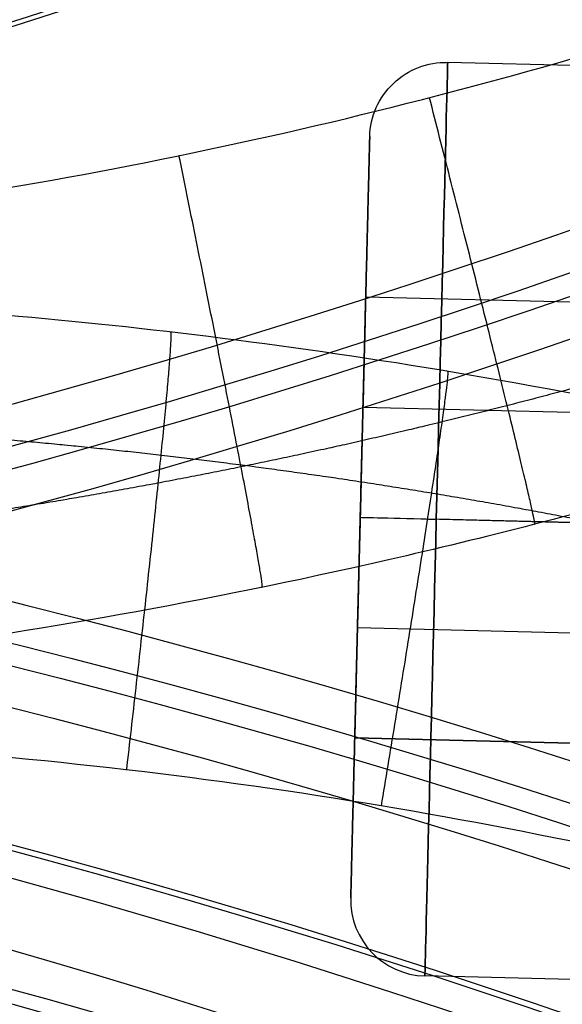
# Model space of a CAD drawing. Header units: millimetres. Extents: x -100 to 126, y -123 to 124.
# Tile 45 of 133: x -15.83 to -12.26, y -2.63 to 3.84. Entities that reach past the tile are written whole.
import ezdxf

# ---------------------------------------------------------------- set-up
doc = ezdxf.new("R2010")
doc.units = ezdxf.units.MM
doc.layers.add('Window garden_table', color=18, linetype='Continuous', true_color=0x000000)

msp = doc.modelspace()

# ---------------------------------------------------------------- linework, layer by layer
at = {"layer": 'Window garden_table'}
for p, q in [((-9.514497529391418, 3.470382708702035, 169), (-13.01340920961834, 3.557658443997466, 168.9999999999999)), ((-13.55194039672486, 2.019165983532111, 169), (-13.52572169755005, 3.070281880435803, 169)), ((-13.55194039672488, 2.019165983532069, 168.1636751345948), (-13.55194039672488, 2.019165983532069, 169.8363248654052)), ((-13.55194039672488, 2.019165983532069, 169.8363248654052), (-10.55287324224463, 1.944358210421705, 169.8363248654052)), ((-13.55194039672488, 2.019165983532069, 168.1636751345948), (-10.55287324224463, 1.944358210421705, 168.1636751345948)), ((-13.55194039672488, 2.019165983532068, 169.0000000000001), (-10.55287324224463, 1.944358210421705, 169.0000000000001)), ((-13.57000095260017, 1.295112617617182, 170.2544872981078), (-10.57093379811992, 1.220304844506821, 170.2544872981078)), ((-13.57000095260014, 1.295112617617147, 167.7455127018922), (-10.57093379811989, 1.220304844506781, 167.7455127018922)), ((-13.58806150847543, 0.5710592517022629, 167.3273502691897), (-10.58899435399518, 0.4962514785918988, 167.3273502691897)), ((-13.58806150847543, 0.571059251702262, 170.6726497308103), (-10.58899435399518, 0.4962514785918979, 170.6726497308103)), ((-13.58806150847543, 0.571059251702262, 166.5), (-13.58806150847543, 0.571059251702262, 167.3273502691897)), ((-13.58806150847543, 0.571059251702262, 170.6726497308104), (-13.58806150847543, 0.571059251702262, 171.5)), ((-9.589305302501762, 0.4713155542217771, 166), (-13.08821698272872, 0.558591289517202, 166)), ((-9.58930530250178, 0.4713155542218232, 172), (-13.0882169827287, 0.5585912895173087, 172)), ((-13.6061220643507, -0.152994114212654, 167.7455127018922), (-10.60705490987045, -0.227801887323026, 167.7455127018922)), ((-13.60612206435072, -0.1529941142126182, 170.2544872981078), (-10.60705490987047, -0.2278018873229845, 170.2544872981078)), ((-13.6504013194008, -1.928163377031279, 169), (-13.624182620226, -0.8770474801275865, 169)), ((-13.62418262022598, -0.8770474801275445, 169.8363248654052), (-13.62418262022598, -0.8770474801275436, 168.1636751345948)), ((-10.62511546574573, -0.9518552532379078, 168.1636751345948), (-13.62418262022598, -0.8770474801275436, 168.1636751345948)), ((-10.62511546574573, -0.9518552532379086, 169.8363248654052), (-13.62418262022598, -0.8770474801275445, 169.8363248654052)), ((-13.62418262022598, -0.8770474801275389, 168.9999999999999), (-10.62511546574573, -0.9518552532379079, 168.9999999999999)), ((-9.664113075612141, -2.527751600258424, 169), (-13.16302475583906, -2.440475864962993, 169.0000000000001))]:
    msp.add_line(p, q, dxfattribs=at)
at = {"layer": 'Window garden_table', "extrusion": (0.09536166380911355, -0.1744338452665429, -0.9800402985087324)}
msp.add_circle((-1.574126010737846, -30.75175541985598, -191.3559656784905), 58.0726845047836, dxfattribs=at)
at = {"layer": 'Window garden_table', "extrusion": (0.09536166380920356, -0.1744338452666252, -0.9800402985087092)}
msp.add_circle((-1.574126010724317, -30.75175541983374, -193.8559656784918), 55.57268450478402, dxfattribs=at)
at = {"layer": 'Window garden_table', "extrusion": (0.09536166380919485, -0.1744338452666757, -0.980040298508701)}
msp.add_circle((-1.574126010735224, -30.75175541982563, -178.8287876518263), 56.11893305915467, dxfattribs=at)
at = {"layer": 'Window garden_table', "extrusion": (-0.09536166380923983, 0.1744338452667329, 0.9800402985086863)}
msp.add_circle((1.574126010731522, -30.75175541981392, 161.332072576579), 53.3216152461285, dxfattribs=at)
at = {"layer": 'Window garden_table', "extrusion": (0.09536166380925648, -0.1744338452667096, -0.9800402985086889)}
msp.add_circle((-1.574126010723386, -30.75175541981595, -163.8559656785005), 52.2464788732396, dxfattribs=at)
at = {"layer": 'Window garden_table', "extrusion": (0.09758912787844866, 0.1731975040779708, -0.9800402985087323)}
msp.add_circle((-0.5139650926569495, -28.34734351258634, -190.8682362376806), 58.0726845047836, dxfattribs=at)
at = {"layer": 'Window garden_table', "extrusion": (0.09758912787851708, 0.1731975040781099, -0.9800402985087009)}
msp.add_circle((-0.5139650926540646, -28.34734351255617, -178.341058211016), 56.11893305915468, dxfattribs=at)
at = {"layer": 'Window garden_table', "extrusion": (-0.09758912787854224, -0.1731975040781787, 0.9800402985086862)}
msp.add_circle((0.5139650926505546, -28.34734351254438, 160.8443431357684), 53.3216152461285, dxfattribs=at)
at = {"layer": 'Window garden_table', "extrusion": (0.09758912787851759, 0.1731975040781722, -0.9800402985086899)}
msp.add_circle((-0.5139650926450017, -28.34734351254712, -163.3682362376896), 52.24647887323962, dxfattribs=at)
at = {"layer": 'Window garden_table', "extrusion": (0.09758912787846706, 0.1731975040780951, -0.9800402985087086)}
msp.add_circle((-0.5139650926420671, -28.34734351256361, -193.3682362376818), 55.57268450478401, dxfattribs=at)
at = {"layer": 'Window garden_table', "extrusion": (0.1036622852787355, -0.1874754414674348, -0.9767840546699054)}
msp.add_arc((0.0089831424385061, -26.07164328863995, -165.4430030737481), 55.62077421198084, 91.742196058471, 88.66369701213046, dxfattribs=at)
at = {"layer": 'Window garden_table', "extrusion": (0.1036622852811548, -0.1874754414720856, -0.976784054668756)}
for centre, radius, end in [((0.0089831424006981, -26.0716432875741, -165.7884737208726), 55.27530356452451, 88.66369701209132), ((0.0089831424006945, -26.0716432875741, -165.0975324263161), 55.27530356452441, 88.6636970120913), ((0.0089831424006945, -26.0716432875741, -165.4430030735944), 54.92983291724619, 88.6636970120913)]:
    msp.add_arc(centre, radius, 91.7421960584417, end, dxfattribs=at)
at = {"layer": 'Window garden_table', "extrusion": (0.09536166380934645, -0.1744338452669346, -0.9800402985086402)}
msp.add_arc((-1.574126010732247, -30.75175541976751, -190.9647199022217), 58.04188007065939, 90.0000000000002, 270.0000000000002, dxfattribs=at)
at = {"layer": 'Window garden_table', "extrusion": (-0.09536166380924, 0.1744338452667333, 0.9800402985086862)}
msp.add_arc((1.574126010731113, -30.75175541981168, 191.7472114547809), 53.10348893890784, 269.9999999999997, 89.99999999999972, dxfattribs=at)
at = {"layer": 'Window garden_table', "extrusion": (0.0953616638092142, -0.1744338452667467, -0.9800402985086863)}
msp.add_arc((-1.574126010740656, -30.75175541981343, -166.6928554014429), 54.19598604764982, 90.00000000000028, 270.0000000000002, dxfattribs=at)
at = {"layer": 'Window garden_table', "extrusion": (0.09536166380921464, -0.1744338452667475, -0.9800402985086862)}
msp.add_arc((-1.574126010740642, -30.75175541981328, -165.2059169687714), 53.09254346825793, 89.99999999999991, 269.9999999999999, dxfattribs=at)
at = {"layer": 'Window garden_table', "extrusion": (-0.09536166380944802, 0.1744338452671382, 0.9800402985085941)}
msp.add_arc((1.574126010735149, -30.75175541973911, 161.0190759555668), 53.29697169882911, 269.9999999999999, 89.99999999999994, dxfattribs=at)
at = {"layer": 'Window garden_table', "extrusion": (-0.09536166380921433, 0.1744338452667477, 0.9800402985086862)}
msp.add_arc((1.574126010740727, -30.75175541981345, 162.774297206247), 52.70725160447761, 270.0000000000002, 90.0000000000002, dxfattribs=at)
at = {"layer": 'Window garden_table', "extrusion": (0.1027248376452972, 0.1879907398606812, -0.9767840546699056)}
msp.add_arc((-0.5323598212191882, -25.464587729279, -164.2860971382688), 55.62077421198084, 91.74219605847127, 88.66369701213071, dxfattribs=at)
at = {"layer": 'Window garden_table', "extrusion": (0.1027248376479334, 0.1879907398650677, -0.9767840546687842)}
for centre, radius, start, end in [((-0.5323598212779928, -25.46458772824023, -163.9406264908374), 55.27530356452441, 91.74219605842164, 88.66369701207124), ((-0.5323598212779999, -25.46458772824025, -164.6315677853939), 55.27530356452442, 91.74219605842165, 88.66369701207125), ((-0.5323598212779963, -25.46458772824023, -164.2860971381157), 54.92983291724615, 91.74219605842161, 88.66369701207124)]:
    msp.add_arc(centre, radius, start, end, dxfattribs=at)
at = {"layer": 'Window garden_table', "extrusion": (0.09758912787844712, 0.1731975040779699, -0.9800402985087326)}
msp.add_arc((-0.5139650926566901, -28.3473435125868, -190.4769904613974), 58.04188007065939, 270, 89.99999999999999, dxfattribs=at)
at = {"layer": 'Window garden_table', "extrusion": (0.09758912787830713, 0.1731975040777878, -0.9800402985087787)}
msp.add_arc((-0.5139650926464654, -28.34734351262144, -166.2051259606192), 54.19598604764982, 269.9999999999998, 89.99999999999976, dxfattribs=at)
at = {"layer": 'Window garden_table', "extrusion": (-0.09758912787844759, -0.17319750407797, 0.9800402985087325)}
msp.add_arc((0.5139650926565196, -28.34734351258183, 160.5313465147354), 53.29697169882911, 90.0000000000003, 270.0000000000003, dxfattribs=at)
at = {"layer": 'Window garden_table', "extrusion": (0.09758912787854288, 0.173197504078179, -0.9800402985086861)}
msp.add_arc((-0.5139650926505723, -28.34734351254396, -164.7181875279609), 53.09254346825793, 269.9999999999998, 89.99999999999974, dxfattribs=at)
at = {"layer": 'Window garden_table', "extrusion": (-0.09758912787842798, -0.1731975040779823, 0.9800402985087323)}
msp.add_arc((0.5139650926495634, -28.34734351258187, 162.2865677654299), 52.70725160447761, 90.00000000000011, 270.0000000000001, dxfattribs=at)
at = {"layer": 'Window garden_table', "extrusion": (0, 0, -1)}
msp.add_arc((13.02587717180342, 3.057813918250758, -169), 0.5, 1.428871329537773, 91.42887132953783, dxfattribs=at)
at = {"layer": 'Window garden_table', "extrusion": (-0.9996890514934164, 0.02493592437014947, 0)}
for start, end in [(90, 270), (270, 90)]:
    msp.add_arc((-0.2320508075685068, 169, 13.09807621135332), 3, start, end, dxfattribs=at)
at = {"layer": 'Window garden_table', "extrusion": (-0.09758912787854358, -0.1731975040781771, 0.9800402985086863)}
msp.add_arc((0.5139650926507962, -28.34734351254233, 191.2594820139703), 53.10348893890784, 89.99999999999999, 270, dxfattribs=at)
at = {"layer": 'Window garden_table', "extrusion": (0.02493592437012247, 0.999689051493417, 0)}
msp.add_arc((13.09807621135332, 171.5, 0.2320508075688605), 0.5, 0, 90, dxfattribs=at)
at = {"layer": 'Window garden_table', "extrusion": (-0.02493592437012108, -0.999689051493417, 0)}
msp.add_arc((-13.09807621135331, 166.5, -0.2320508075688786), 0.5, 180, 270, dxfattribs=at)
at = {"layer": 'Window garden_table'}
msp.add_arc((-13.15055679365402, -1.940631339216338, 169), 0.5, 178.5711286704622, 268.5711286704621, dxfattribs=at)
for points in [[(-39.55866727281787, 69.07844957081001, 49.51840147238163), (-40.59708286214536, 68.51075562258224, 49.5184014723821), (-41.60748831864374, 67.89162768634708, 49.52091995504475), (-43.56234900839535, 66.55660489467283, 49.53096916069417), (-44.50695013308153, 65.84058718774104, 49.53850151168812), (-46.32123047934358, 64.3186135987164, 49.55850777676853), (-47.19102927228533, 63.51250751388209, 49.57098489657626), (-48.84744049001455, 61.81803237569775, 49.60076469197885), (-49.63414173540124, 60.92949086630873, 49.61807205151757), (-51.11687697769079, 59.07859512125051, 49.65735198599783), (-51.81296555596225, 58.11605201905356, 49.67933057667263), (-53.10784735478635, 56.12629996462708, 49.72774966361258), (-53.70665848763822, 55.09889216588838, 49.75419731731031), (-54.80127146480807, 52.9891695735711, 49.81130997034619), (-55.29705327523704, 51.90665279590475, 49.84198303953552), (-56.18086096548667, 49.69699294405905, 49.90726277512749), (-56.56882880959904, 48.56965181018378, 49.94187816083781), (-57.23327359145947, 46.28105098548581, 50.01472198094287), (-57.50965569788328, 45.11960423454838, 50.05295949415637), (-57.94824098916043, 42.7738283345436, 50.13269291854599), (-58.11031502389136, 41.58932999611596, 50.17419795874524), (-58.31866906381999, 39.20871392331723, 50.26008067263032), (-58.36478932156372, 38.01245131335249, 50.30446720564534), (-58.34071002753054, 35.61969288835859, 50.39569928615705), (-58.27032503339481, 34.4230823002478, 50.44255310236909), (-58.01380558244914, 32.04103243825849, 50.53828178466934), (-57.82746596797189, 30.85551340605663, 50.58716401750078), (-57.34070090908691, 28.50696429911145, 50.68649096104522), (-57.04005750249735, 27.34389330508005, 50.73694184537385), (-56.32742934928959, 25.0513663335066, 50.83893085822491), (-55.91522148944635, 23.92191081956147, 50.89047370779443), (-54.98326787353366, 21.70744588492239, 50.99415888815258), (-54.46330201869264, 20.62247940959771, 51.04630427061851), (-53.32066359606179, 18.50742734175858, 51.15069852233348), (-52.69778235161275, 17.47742670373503, 51.2029486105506), (-51.35513174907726, 15.48224635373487, 51.3070524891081), (-50.63517348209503, 14.51719148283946, 51.3589055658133), (-49.10512564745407, 12.66125307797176, 51.46171640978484), (-48.29487489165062, 11.77053047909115, 51.51267150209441), (-46.59187927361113, 10.07192679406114, 51.61319279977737), (-45.69900815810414, 9.264237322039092, 51.66275441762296), (-43.83922319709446, 7.739604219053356, 51.76000535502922), (-42.87222416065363, 7.022875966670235, 51.80768830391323), (-40.87337462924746, 5.687223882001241, 51.90071343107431), (-39.84148471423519, 5.068530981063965, 51.94604766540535), (-37.72270252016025, 3.93508898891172, 52.03392660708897), (-36.63581958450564, 3.420577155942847, 52.07646208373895), (-34.41746875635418, 2.500651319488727, 52.15831920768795), (-33.28606000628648, 2.095471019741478, 52.19763069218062), (-30.98954673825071, 1.398318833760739, 52.27264463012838), (-29.82455007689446, 1.10656698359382, 52.3083363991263), (-27.47211893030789, 0.6392898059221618, 52.3757492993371), (-26.28483774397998, 0.4639609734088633, 52.40745967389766), (-23.89935539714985, 0.2314164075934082, 52.46658604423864), (-22.70134756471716, 0.1743644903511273, 52.49399167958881), (-20.90536399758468, 0.1779157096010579, 52.53165805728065), (-20.30668025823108, 0.1939707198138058, 52.54364329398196), (-19.11098851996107, 0.2557698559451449, 52.56643816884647), (-18.51401016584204, 0.3015266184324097, 52.57724669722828), (-17.32319059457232, 0.4226334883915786, 52.59766015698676), (-16.72938034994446, 0.4979932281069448, 52.60726406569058), (-15.54635235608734, 0.678136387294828, 52.62524333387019), (-14.95716658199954, 0.7829263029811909, 52.63361776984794), (-13.7848330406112, 1.021686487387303, 52.64911627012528), (-13.2017179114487, 1.155660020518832, 52.65623952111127), (-12.04295751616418, 1.452470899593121, 52.66921703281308), (-11.46734520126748, 1.61530822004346, 52.67507060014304), (-10.32500484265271, 1.969457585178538, 52.68549339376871), (-9.758309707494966, 2.160766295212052, 52.69006205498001), (-8.635196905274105, 2.571397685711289, 52.69790300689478), (-8.07881174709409, 2.7907137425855, 52.70117486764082), (-6.97768716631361, 3.256828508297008, 52.70641355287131), (-6.432979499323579, 3.503617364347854, 52.70838008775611), (-5.356549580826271, 4.024077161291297, 52.71100285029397), (-4.824857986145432, 4.297735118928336, 52.71165893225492), (-3.775767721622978, 4.87126483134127, 52.71165893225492), (-3.258398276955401, 5.171120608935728, 52.71100285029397), (-2.23922415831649, 5.796311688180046, 52.70838008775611), (-1.737446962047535, 6.121628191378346, 52.70641355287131), (-0.7506901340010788, 6.796942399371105, 52.70117486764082), (-0.2657359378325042, 7.14691869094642, 52.69790300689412), (0.6861844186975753, 7.870692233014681, 52.69006205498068), (1.153127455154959, 8.244465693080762, 52.68549339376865), (2.067880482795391, 9.014913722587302, 52.67507060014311), (2.515669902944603, 9.411562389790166, 52.66921703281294), (3.391019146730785, 10.22678386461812, 52.65623952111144), (3.818561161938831, 10.64532894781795, 52.64911627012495), (4.652370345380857, 11.503311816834, 52.63361776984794), (5.05862264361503, 11.94272036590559, 52.62524333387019), (5.848861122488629, 12.84134706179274, 52.60726406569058), (6.232835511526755, 13.30053478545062, 52.59766015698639), (6.977583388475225, 14.23758799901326, 52.57724669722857), (7.338348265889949, 14.71542221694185, 52.56643816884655), (8.035801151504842, 15.6885909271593, 52.54364329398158), (8.372483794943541, 16.18389364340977, 52.53165805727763), (9.344939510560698, 17.69382723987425, 52.49399167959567), (9.943594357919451, 18.7331010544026, 52.46658604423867), (11.03551534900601, 20.86671572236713, 52.40745967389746), (11.52881503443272, 21.96080540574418, 52.37574929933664), (12.40529828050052, 24.19330565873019, 52.30833639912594), (12.78856449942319, 25.33148111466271, 52.27264463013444), (13.44135574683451, 27.640995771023, 52.19763069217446), (13.71100777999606, 28.81212540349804, 52.15831920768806), (14.13407737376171, 31.17609580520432, 52.07646208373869), (14.28765974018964, 32.36876063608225, 52.0339266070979), (14.47724559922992, 34.76416998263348, 51.94604766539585), (14.51344377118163, 35.96677856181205, 51.90071343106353), (14.4680708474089, 38.37038153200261, 51.80768830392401), (14.38671542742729, 39.57128445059, 51.76000535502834), (14.10719254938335, 41.95983488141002, 51.6627544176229), (13.90925238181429, 43.14743784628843, 51.61319279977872), (13.39864748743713, 45.49791252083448, 51.5126715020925), (13.08621221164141, 46.6607870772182, 51.46171640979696), (12.34980701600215, 48.95060390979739, 51.35890556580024), (11.92605957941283, 50.07759500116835, 51.30705248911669), (10.97128472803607, 52.28482409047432, 51.20294861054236), (10.44046437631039, 53.36515372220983, 51.15069852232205), (9.276816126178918, 55.46871987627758, 51.04630427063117), (8.644172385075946, 56.49208620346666, 50.99415888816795), (7.283111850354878, 58.47196163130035, 50.89047370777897), (6.554850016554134, 59.4286328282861, 50.83893085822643), (5.009686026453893, 61.26601875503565, 50.73694184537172), (4.192904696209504, 62.14692105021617, 50.68649096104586), (2.478661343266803, 63.82441705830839, 50.58716401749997), (1.581282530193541, 64.62121633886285, 50.53828178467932), (-0.2854474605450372, 66.12297627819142, 50.44255310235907), (-1.254755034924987, 66.82815269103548, 50.39569928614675), (-3.255969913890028, 68.1400260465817, 50.3044672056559), (-4.287873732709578, 68.74694104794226, 50.26008067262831), (-6.404334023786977, 69.85659871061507, 50.17419795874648), (-7.488926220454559, 70.35955404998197, 50.13269291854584), (-9.700336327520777, 71.2565975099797, 50.05295949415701), (-10.82722694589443, 71.65088567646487, 50.01472198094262), (-13.1124255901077, 72.32693875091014, 49.9418781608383), (-14.27083989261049, 72.60888446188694, 49.90726277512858), (-16.60799780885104, 73.0576667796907, 49.8419830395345), (-17.78687682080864, 73.22465915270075, 49.81130997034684), (-20.15370005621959, 73.44204074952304, 49.75419731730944), (-21.34180349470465, 73.49255586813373, 49.72774966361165), (-23.71574057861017, 73.47659238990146, 49.67933057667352), (-24.90175128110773, 73.41020605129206, 49.65735198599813), (-27.26020247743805, 73.16115422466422, 49.61807205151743), (-28.43283142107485, 72.97854473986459, 49.60076469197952), (-30.75335823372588, 72.4988579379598, 49.57098489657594), (-31.90144922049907, 72.20179894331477, 49.55850777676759), (-34.16198230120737, 71.49610285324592, 49.53850151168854), (-35.27461537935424, 71.08744618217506, 49.53096916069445), (-37.45365898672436, 70.1624947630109, 49.5209199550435), (-38.52025168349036, 69.64614351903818, 49.5184014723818), (-39.55866727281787, 69.07844957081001, 49.51840147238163)], [(-37.4170948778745, -67.45344788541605, 49.51840147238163), (-36.38603930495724, -68.03440206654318, 49.5184014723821), (-35.32615100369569, -68.56437883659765, 49.52091995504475), (-33.1591391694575, -69.51717780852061, 49.53096916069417), (-32.05183420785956, -69.94005883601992, 49.53850151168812), (-29.8005299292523, -70.67466473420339, 49.55850777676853), (-28.65633989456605, -70.98641162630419, 49.57098489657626), (-26.34215059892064, -71.49579558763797, 49.60076469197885), (-25.17195800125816, -71.69341681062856, 49.61807205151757), (-22.81689194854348, -71.97267071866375, 49.65735198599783), (-21.63182934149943, -72.05424981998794, 49.67933057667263), (-19.25829174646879, -72.10063296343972, 49.72774966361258), (-18.06963853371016, -72.06534702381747, 49.75419731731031), (-15.70022398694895, -71.87831309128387, 49.81130997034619), (-14.51930183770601, -71.72644125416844, 49.84198303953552), (-12.17658487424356, -71.30764545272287, 49.90726277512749), (-11.01465267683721, -71.04056747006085, 49.94187816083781), (-8.72097834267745, -70.39385373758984, 50.01472198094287), (-7.589127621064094, -70.01403856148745, 50.05295949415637), (-5.36640386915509, -69.14540702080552, 50.13269291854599), (-4.275455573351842, -68.65639155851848, 50.17419795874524), (-2.144949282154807, -67.57394653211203, 50.26008067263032), (-1.1053528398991, -66.9803047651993, 50.30446720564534), (0.912508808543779, -65.69418382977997, 50.39569928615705), (1.890773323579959, -65.00148657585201, 50.44255310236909), (3.776594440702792, -63.52377128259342, 50.53828178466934), (4.684110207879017, -62.73853694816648, 50.58716401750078), (6.419709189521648, -61.08314596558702, 50.68649096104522), (7.247711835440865, -60.21278270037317, 50.73694184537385), (8.816294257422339, -58.39534824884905, 50.83893085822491), (9.556755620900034, -57.44808796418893, 50.89047370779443), (10.94307564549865, -55.48581650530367, 50.99415888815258), (11.58878143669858, -54.47064126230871, 51.04630427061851), (12.7792904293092, -52.38215948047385, 51.15069852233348), (13.32391115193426, -51.30872078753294, 51.2029486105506), (14.30689229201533, -49.11390796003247, 51.3070524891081), (14.74504683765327, -47.99243954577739, 51.3589055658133), (15.51073457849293, -45.71224744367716, 51.46171640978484), (15.83804593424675, -44.5534720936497, 51.51267150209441), (16.37872921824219, -42.20973359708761, 51.61319279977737), (16.5918717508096, -41.02476466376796, 51.66275441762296), (16.90197991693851, -38.63999232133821, 51.76000535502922), (16.99871770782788, -37.44023054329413, 51.80768830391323), (17.07488803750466, -35.03740636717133, 51.90071343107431), (17.05410374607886, -33.83443267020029, 51.94604766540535), (16.89522958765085, -31.43679054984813, 52.03392660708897), (16.75694331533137, -30.24225555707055, 52.07646208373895), (16.36420171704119, -27.87305780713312, 52.15831920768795), (16.10957934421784, -26.69856886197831, 52.19763069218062), (15.48643712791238, -24.3808786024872, 52.27264463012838), (15.11778760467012, -23.23788521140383, 52.3083363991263), (14.26998485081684, -20.99433651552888, 52.3757492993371), (13.79074595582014, -19.89401524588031, 52.40745967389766), (12.72625597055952, -17.7465832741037, 52.46658604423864), (12.14096812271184, -16.69972329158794, 52.49399167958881), (11.18794140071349, -15.17745207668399, 52.53165805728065), (10.85763349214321, -14.67787558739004, 52.54364329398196), (10.17270861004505, -13.69584922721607, 52.56643816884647), (9.818096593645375, -13.21343119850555, 52.57724669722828), (9.085417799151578, -12.26691130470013, 52.59766015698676), (8.707359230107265, -11.80284081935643, 52.60726406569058), (7.928701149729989, -10.89416134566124, 52.62524333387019), (7.528113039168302, -10.4495829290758, 52.63361776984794), (6.705366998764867, -9.580985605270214, 52.64911627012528), (6.283223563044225, -9.156996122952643, 52.65623952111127), (5.418392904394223, -8.330624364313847, 52.66921703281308), (4.975723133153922, -7.928270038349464, 52.67507060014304), (4.070918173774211, -7.146163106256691, 52.68549339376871), (3.608803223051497, -6.766436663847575, 52.69006205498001), (2.666235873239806, -6.030524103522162, 52.69790300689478), (2.185806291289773, -5.674362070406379, 52.70117486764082), (1.207784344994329, -4.986458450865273, 52.70641355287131), (0.710217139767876, -4.654738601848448, 52.70838008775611), (-0.3008617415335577, -4.016538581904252, 52.71100285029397), (-0.8143461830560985, -3.710077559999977, 52.71165893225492), (-1.856000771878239, -3.123151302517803, 52.71165893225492), (-2.384141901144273, -2.842702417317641, 52.71100285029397), (-3.453813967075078, -2.308491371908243, 52.70838008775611), (-3.995314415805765, -2.054742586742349, 52.70641355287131), (-5.090375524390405, -1.574555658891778, 52.70117486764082), (-5.643904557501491, -1.348127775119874, 52.69790300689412), (-6.761663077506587, -0.9231378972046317, 52.69006205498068), (-7.325860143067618, -0.7245829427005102, 52.68549339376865), (-8.463568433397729, -0.3558240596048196, 52.67507060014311), (-9.037046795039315, -0.1856238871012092, 52.66921703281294), (-10.19190854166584, 0.1260116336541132, 52.65623952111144), (-10.77325897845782, 0.267446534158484, 52.64911627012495), (-11.94243665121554, 0.5212100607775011, 52.63361776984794), (-12.53023120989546, 0.6335415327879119, 52.62524333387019), (-13.71085360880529, 0.8288298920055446, 52.60726406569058), (-14.30364939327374, 0.9117928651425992, 52.59766015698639), (-15.49281925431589, 1.048149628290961, 52.57724669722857), (-16.08916223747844, 1.101552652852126, 52.56643816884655), (-17.28396386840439, 1.178668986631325, 52.54364329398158), (-17.8823927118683, 1.202394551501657, 52.53165805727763), (-19.67818330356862, 1.228960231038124, 52.49399167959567), (-20.87682386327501, 1.187264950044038, 52.46658604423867), (-23.26509029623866, 0.985308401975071, 52.40745967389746), (-24.45452075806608, 0.8252084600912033, 52.37574929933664), (-26.81274670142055, 0.3881150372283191, 52.30833639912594), (-27.98138637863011, 0.1113160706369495, 52.27264463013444), (-30.28664478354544, -0.5563500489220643, 52.19763069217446), (-31.42315284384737, -0.946998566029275, 52.15831920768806), (-33.65310997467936, -1.838421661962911, 52.07646208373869), (-34.74649691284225, -2.338963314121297, 52.0339266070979), (-36.87962970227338, -3.445160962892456, 51.94604766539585), (-37.91936317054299, -4.05057984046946, 51.90071343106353), (-39.93516437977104, -5.360507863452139, 51.80768830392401), (-40.91126857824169, -6.064785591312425, 51.76000535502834), (-42.79043834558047, -7.565461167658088, 51.6627544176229), (-43.69358633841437, -8.361642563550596, 51.61319279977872), (-45.41820899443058, -10.03828362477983, 51.5126715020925), (-46.23980744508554, -10.91855007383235, 51.46171640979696), (-47.79351269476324, -12.75472918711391, 51.35890556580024), (-48.52577860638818, -13.7104788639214, 51.30705248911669), (-49.89388633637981, -15.68828990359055, 51.20294861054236), (-50.5299154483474, -16.71022401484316, 51.15069852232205), (-51.69956352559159, -18.81045999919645, 51.04630427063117), (-52.23339006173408, -19.88867425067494, 50.99415888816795), (-53.19364456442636, -22.09101477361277, 50.89047370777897), (-53.62029206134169, -23.21509528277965, 50.83893085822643), (-54.36223944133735, -25.49830199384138, 50.73694184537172), (-54.67776241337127, -26.65742487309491, 50.68649096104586), (-55.19458314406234, -28.99954345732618, 50.58716401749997), (-55.39609937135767, -30.18257728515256, 50.53828178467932), (-55.68312269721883, -32.56114437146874, 50.44255310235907), (-55.76883595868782, -33.75675475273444, 50.39569928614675), (-55.82357543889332, -36.14900814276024, 50.3044672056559), (-55.79278855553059, -37.34576353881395, 50.26008067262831), (-55.61495818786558, -39.72885410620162, 50.17419795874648), (-55.4680762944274, -40.91533209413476, 50.13269291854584), (-55.05958711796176, -43.26653566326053, 50.05295949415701), (-54.79811114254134, -44.43142876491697, 50.01472198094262), (-54.16304834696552, -46.72835624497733, 49.9418781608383), (-53.78955874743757, -47.86057645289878, 49.90726277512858), (-52.9341394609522, -50.08138048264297, 49.8419830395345), (-52.45227034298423, -51.17016160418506, 49.81130997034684), (-51.38478242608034, -53.29373795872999, 49.75419731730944), (-50.79918624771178, -54.32873490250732, 49.72774966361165), (-49.52990858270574, -56.33491692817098, 49.67933057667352), (-48.84621173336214, -57.30630106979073, 49.65735198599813), (-47.38731666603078, -59.17604544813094, 49.61807205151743), (-46.61206629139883, -60.07459523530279, 49.60076469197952), (-44.97750504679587, -61.79015743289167, 49.57098489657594), (-44.11810757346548, -62.60734342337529, 49.55850777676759), (-42.32347963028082, -64.15244126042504, 49.53850151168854), (-41.38813152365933, -64.88050482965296, 49.53096916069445), (-39.45053908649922, -66.24046869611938, 49.5209199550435), (-38.44815045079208, -66.8724937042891, 49.5184014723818), (-37.4170948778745, -67.45344788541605, 49.51840147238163)]]:
    msp.add_rational_spline(points, [0.905089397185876, 0.9050893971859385, 0.9050521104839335, 0.904903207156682, 0.904791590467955, 0.9044947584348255, 0.904309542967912, 0.9038667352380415, 0.903609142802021, 0.9030232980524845, 0.9026950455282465, 0.901970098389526, 0.9015734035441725, 0.9007142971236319, 0.9002518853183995, 0.8992645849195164, 0.8987396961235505, 0.8976312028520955, 0.8970475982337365, 0.8958259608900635, 0.8951879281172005, 0.8938622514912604, 0.893174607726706, 0.8917550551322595, 0.89102314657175, 0.889520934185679, 0.8887506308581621, 0.887178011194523, 0.8863756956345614, 0.884745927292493, 0.883918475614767, 0.8822457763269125, 0.8814005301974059, 0.879700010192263, 0.8788447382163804, 0.877132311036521, 0.8762751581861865, 0.8745674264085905, 0.8737168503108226, 0.8720309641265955, 0.871195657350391, 0.869549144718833, 0.8687379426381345, 0.867148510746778, 0.866370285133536, 0.8648555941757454, 0.8641191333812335, 0.862696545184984, 0.8620104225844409, 0.8606967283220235, 0.8600691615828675, 0.8588802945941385, 0.8583189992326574, 0.8572697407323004, 0.8567817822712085, 0.8561095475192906, 0.855895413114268, 0.8554877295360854, 0.8552941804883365, 0.854928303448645, 0.854755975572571, 0.854433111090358, 0.854282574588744, 0.8540037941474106, 0.853875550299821, 0.8536417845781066, 0.8535362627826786, 0.8533482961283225, 0.8532658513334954, 0.853124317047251, 0.8530652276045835, 0.852970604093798, 0.8529350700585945, 0.8528876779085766, 0.8528758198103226, 0.8528758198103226, 0.8528876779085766, 0.8529350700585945, 0.852970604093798, 0.8530652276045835, 0.853124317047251, 0.8532658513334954, 0.853348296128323, 0.8535362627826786, 0.8536417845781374, 0.85387555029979, 0.8540037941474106, 0.854282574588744, 0.854433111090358, 0.854755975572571, 0.85492830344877, 0.8552941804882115, 0.8554877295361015, 0.8558954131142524, 0.856109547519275, 0.85678178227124, 0.8572697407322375, 0.8583189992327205, 0.8588802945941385, 0.8600691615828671, 0.8606967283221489, 0.8620104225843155, 0.8626965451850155, 0.8641191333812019, 0.8648555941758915, 0.8663702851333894, 0.8671485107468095, 0.8687379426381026, 0.8695491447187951, 0.8711956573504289, 0.872030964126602, 0.8737168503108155, 0.8745674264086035, 0.8762751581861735, 0.8771323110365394, 0.878844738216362, 0.8797000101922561, 0.8814005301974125, 0.882245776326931, 0.883918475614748, 0.8847459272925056, 0.886375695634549, 0.8871780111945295, 0.888750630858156, 0.889520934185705, 0.891023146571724, 0.8917550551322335, 0.893174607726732, 0.893862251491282, 0.8951879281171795, 0.89582596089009, 0.8970475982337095, 0.8976312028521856, 0.8987396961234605, 0.8992645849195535, 0.900251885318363, 0.900714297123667, 0.9015734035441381, 0.9019700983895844, 0.902695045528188, 0.903023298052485, 0.9036091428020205, 0.9038667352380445, 0.904309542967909, 0.904494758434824, 0.904791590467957, 0.9049032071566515, 0.905052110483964, 0.9050893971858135, 0.905089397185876], degree=3, knots=[0, 0, 0, 0, 0.098174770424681, 0.098174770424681, 0.196349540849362, 0.196349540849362, 0.294524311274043, 0.294524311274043, 0.392699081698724, 0.392699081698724, 0.490873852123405, 0.490873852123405, 0.589048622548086, 0.589048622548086, 0.687223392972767, 0.687223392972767, 0.785398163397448, 0.785398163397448, 0.883572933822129, 0.883572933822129, 0.98174770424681, 0.98174770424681, 1.07992247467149, 1.07992247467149, 1.17809724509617, 1.17809724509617, 1.27627201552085, 1.27627201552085, 1.37444678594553, 1.37444678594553, 1.47262155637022, 1.47262155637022, 1.5707963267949, 1.5707963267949, 1.66897109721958, 1.66897109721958, 1.76714586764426, 1.76714586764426, 1.86532063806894, 1.86532063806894, 1.96349540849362, 1.96349540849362, 2.0616701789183, 2.0616701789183, 2.15984494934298, 2.15984494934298, 2.25801971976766, 2.25801971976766, 2.35619449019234, 2.35619449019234, 2.45436926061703, 2.45436926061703, 2.55254403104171, 2.55254403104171, 2.65071880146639, 2.65071880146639, 2.69980618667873, 2.69980618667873, 2.74889357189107, 2.74889357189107, 2.79798095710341, 2.79798095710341, 2.84706834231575, 2.84706834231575, 2.89615572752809, 2.89615572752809, 2.94524311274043, 2.94524311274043, 2.99433049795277, 2.99433049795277, 3.04341788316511, 3.04341788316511, 3.09250526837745, 3.09250526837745, 3.14159265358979, 3.14159265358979, 3.19068003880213, 3.19068003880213, 3.23976742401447, 3.23976742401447, 3.28885480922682, 3.28885480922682, 3.33794219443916, 3.33794219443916, 3.3870295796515, 3.3870295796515, 3.43611696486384, 3.43611696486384, 3.48520435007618, 3.48520435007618, 3.53429173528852, 3.53429173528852, 3.58337912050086, 3.58337912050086, 3.6324665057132, 3.6324665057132, 3.73064127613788, 3.73064127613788, 3.82881604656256, 3.82881604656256, 3.92699081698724, 3.92699081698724, 4.02516558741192, 4.02516558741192, 4.1233403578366, 4.1233403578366, 4.22151512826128, 4.22151512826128, 4.31968989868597, 4.31968989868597, 4.41786466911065, 4.41786466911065, 4.51603943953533, 4.51603943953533, 4.61421420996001, 4.61421420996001, 4.71238898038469, 4.71238898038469, 4.81056375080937, 4.81056375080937, 4.90873852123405, 4.90873852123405, 5.00691329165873, 5.00691329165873, 5.10508806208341, 5.10508806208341, 5.2032628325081, 5.2032628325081, 5.30143760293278, 5.30143760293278, 5.39961237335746, 5.39961237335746, 5.49778714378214, 5.49778714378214, 5.59596191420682, 5.59596191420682, 5.6941366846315, 5.6941366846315, 5.79231145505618, 5.79231145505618, 5.89048622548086, 5.89048622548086, 5.98866099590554, 5.98866099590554, 6.08683576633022, 6.08683576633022, 6.18501053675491, 6.18501053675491, 6.28318530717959, 6.28318530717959, 6.28318530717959, 6.28318530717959], dxfattribs=at)
for points, knots in [([(-3.924250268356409, 3.889068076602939, 54.87300912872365), (-4.425705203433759, 3.614990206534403, 54.87300619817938), (-4.91325308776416, 3.363187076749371, 54.87231602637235), (-5.901265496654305, 2.879770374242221, 54.86973010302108), (-6.390825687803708, 2.6541392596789, 54.86778908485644), (-7.798732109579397, 2.039297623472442, 54.8606716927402), (-8.662335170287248, 1.707612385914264, 54.85422642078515), (-10.26063366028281, 1.149084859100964, 54.83970064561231), (-10.99703737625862, 0.921833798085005, 54.83165495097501), (-12.3757553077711, 0.5355575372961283, 54.81477390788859), (-13.02134133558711, 0.375929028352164, 54.80588503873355), (-14.85318597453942, -0.0318006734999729, 54.77862403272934), (-15.94516111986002, -0.2125398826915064, 54.7594966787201), (-17.97510415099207, -0.4735394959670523, 54.7205132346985), (-18.9106844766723, -0.5522016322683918, 54.70063695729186), (-20.67793119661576, -0.6428628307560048, 54.66043814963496), (-21.50794346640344, -0.6542932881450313, 54.64013291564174), (-23.09055085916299, -0.6288343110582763, 54.59924801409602), (-23.8427906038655, -0.5917469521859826, 54.57867594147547), (-26.00822556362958, -0.4248052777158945, 54.51670748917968), (-27.33169734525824, -0.2401504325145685, 54.47502115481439), (-29.8177771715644, 0.2257455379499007, 54.39140991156), (-30.98012736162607, 0.5080369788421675, 54.34932427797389), (-33.18123364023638, 1.144517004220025, 54.26504800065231), (-34.22016308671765, 1.499094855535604, 54.22277545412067), (-36.19888323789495, 2.265215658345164, 54.13822145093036), (-37.1391713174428, 2.677137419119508, 54.09582698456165), (-38.93641999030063, 3.548230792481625, 54.01105470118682), (-39.79367193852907, 4.00761836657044, 53.96862737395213), (-42.2553681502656, 5.445715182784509, 53.84139507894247), (-43.75347190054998, 6.484967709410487, 53.75651975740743), (-46.51901111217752, 8.692468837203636, 53.58680388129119), (-47.78641890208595, 9.861534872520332, 53.50181012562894), (-50.11791698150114, 12.31094233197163, 53.33219194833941), (-51.18244282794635, 13.59211791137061, 53.24738242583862), (-53.12321881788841, 16.2578709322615, 53.07783174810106), (-53.9993220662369, 17.64239895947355, 52.99311628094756), (-55.56709451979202, 20.5109243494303, 52.82387367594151), (-56.2588232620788, 21.99489286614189, 52.73934664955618), (-57.45348132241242, 25.06433381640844, 52.57049553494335), (-57.95645737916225, 26.64966917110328, 52.48619353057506), (-58.7588438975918, 29.92921505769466, 52.3178505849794), (-59.05852921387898, 31.62425350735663, 52.23363850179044), (-59.42440069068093, 35.13630611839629, 52.0657741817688), (-59.49124008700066, 36.95370236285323, 51.9819818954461), (-59.3755584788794, 39.79226661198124, 51.8566536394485), (-59.30077740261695, 40.75728503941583, 51.81493914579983), (-59.06738105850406, 42.73056611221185, 51.73166259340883), (-58.9087805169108, 43.73917703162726, 51.69005082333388), (-58.49135583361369, 45.80715173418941, 51.60711862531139), (-58.23256138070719, 46.86709528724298, 51.56569137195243), (-57.58917075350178, 49.05067612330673, 51.48315052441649), (-57.20482735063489, 50.1745539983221, 51.44196735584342), (-56.26751435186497, 52.50718033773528, 51.36004600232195), (-55.71527942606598, 53.71607462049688, 51.31919226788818), (-54.69940629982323, 55.62157319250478, 51.25844655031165), (-54.32912968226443, 56.27231215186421, 51.23827661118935), (-53.5064799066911, 57.61322209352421, 51.19818645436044), (-53.05440065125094, 58.30329932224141, 51.17826810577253), (-52.03672583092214, 59.73724578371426, 51.13879663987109), (-51.47237105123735, 60.48021560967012, 51.11926906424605), (-50.17215238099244, 62.04489234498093, 51.08088372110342), (-49.43898591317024, 62.86547368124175, 51.0620046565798), (-48.11829531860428, 64.18978240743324, 51.03496767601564), (-47.63916010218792, 64.64838526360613, 51.02611539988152), (-46.57461597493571, 65.6062617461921, 51.00924539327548), (-45.98660286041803, 66.10830089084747, 51.00113827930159), (-44.64836145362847, 67.16725280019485, 50.98640541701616), (-43.89528018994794, 67.7270462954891, 50.97975164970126), (-42.58268269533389, 68.6106259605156, 50.97229972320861), (-42.11405971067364, 68.91229148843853, 50.97024703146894), (-41.13177410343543, 69.5112825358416, 50.96747988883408), (-40.63637474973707, 69.7982102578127, 50.96674743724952), (-40.10959502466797, 70.0861967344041, 50.9667474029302)], [0.1187110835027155, 0.1187110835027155, 0.1187110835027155, 0.1187110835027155, 0.1191747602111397, 0.1191747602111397, 0.1196384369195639, 0.1196384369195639, 0.1205657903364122, 0.1205657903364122, 0.1214931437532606, 0.1214931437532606, 0.1224204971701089, 0.1224204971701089, 0.1242752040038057, 0.1242752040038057, 0.1261299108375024, 0.1261299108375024, 0.1279846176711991, 0.1279846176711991, 0.1298393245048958, 0.1298393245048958, 0.1335487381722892, 0.1335487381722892, 0.1372617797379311, 0.1372617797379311, 0.1409748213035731, 0.1409748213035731, 0.144687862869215, 0.144687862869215, 0.148400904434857, 0.148400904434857, 0.1558162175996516, 0.1558162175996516, 0.1632315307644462, 0.1632315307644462, 0.1706488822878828, 0.1706488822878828, 0.1780662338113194, 0.1780662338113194, 0.1854811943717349, 0.1854811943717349, 0.1928961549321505, 0.1928961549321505, 0.2003139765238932, 0.2003139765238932, 0.2077317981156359, 0.2077317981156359, 0.2114404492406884, 0.2114404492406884, 0.2151491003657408, 0.2151491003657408, 0.2188577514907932, 0.2188577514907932, 0.2225664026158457, 0.2225664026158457, 0.226280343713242, 0.226280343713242, 0.2281373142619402, 0.2281373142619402, 0.2299942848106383, 0.2299942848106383, 0.2318512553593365, 0.2318512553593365, 0.2337082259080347, 0.2337082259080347, 0.2346367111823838, 0.2346367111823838, 0.2355651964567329, 0.2355651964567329, 0.2364936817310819, 0.2364936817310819, 0.2369579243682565, 0.2369579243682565, 0.237422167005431, 0.237422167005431, 0.237422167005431, 0.237422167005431]), ([(-37.98089123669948, -68.45405240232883, 50.9667474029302), (-38.50410305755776, -68.15924568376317, 50.96674736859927), (-38.99596129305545, -67.86588391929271, 50.96748007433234), (-39.97092436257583, -67.2540581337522, 50.97024999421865), (-40.42542734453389, -66.95318435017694, 50.97227650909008), (-41.71717784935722, -66.06014363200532, 50.97959773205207), (-42.46583775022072, -65.48970252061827, 50.98625438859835), (-43.79581315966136, -64.41030007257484, 51.00097053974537), (-44.37839823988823, -63.9001373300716, 51.00910590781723), (-45.43086634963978, -62.92911091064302, 51.02595371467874), (-45.90426097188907, -62.4645539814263, 51.03479265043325), (-47.20816381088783, -61.12406803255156, 51.06179621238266), (-47.93124155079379, -60.29416094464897, 51.08066950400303), (-49.21070751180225, -58.7148767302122, 51.11897762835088), (-49.76583811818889, -57.9649229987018, 51.13848828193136), (-50.76533239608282, -56.51888241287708, 51.17790890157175), (-51.20882316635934, -55.82323755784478, 51.19781511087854), (-52.01451120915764, -54.47267947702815, 51.23786406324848), (-52.37655809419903, -53.81765039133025, 51.25801186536), (-53.36838216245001, -51.90045674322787, 51.31869543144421), (-53.905436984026, -50.68527069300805, 51.35951287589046), (-54.81409946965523, -48.34073478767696, 51.44139809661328), (-55.18476286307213, -47.21134851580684, 51.48261381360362), (-55.80136718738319, -45.01861035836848, 51.56513962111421), (-56.04716661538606, -43.95461652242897, 51.60657935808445), (-56.43909260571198, -41.87982248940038, 51.68958828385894), (-56.58512987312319, -40.86875210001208, 51.73120484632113), (-56.79389959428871, -38.8914787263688, 51.81451775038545), (-56.85659012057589, -37.92500991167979, 51.85625327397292), (-56.9366248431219, -35.08252474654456, 51.98169530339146), (-56.84666503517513, -33.26430913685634, 52.06554195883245), (-56.43565586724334, -29.75347715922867, 52.23359053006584), (-56.11405266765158, -28.06123195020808, 52.31777795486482), (-55.26920063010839, -24.79096015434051, 52.48625897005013), (-54.74612520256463, -23.21290948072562, 52.5705385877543), (-53.51283838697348, -20.16052657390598, 52.73930315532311), (-52.80253819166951, -18.68622631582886, 52.82378998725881), (-51.19873452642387, -15.83867024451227, 52.99298836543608), (-50.30508534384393, -14.46547892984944, 53.07770194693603), (-48.33060960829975, -11.82483842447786, 53.24723912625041), (-47.24982253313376, -10.55728555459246, 53.33207502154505), (-44.88506313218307, -8.13551270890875, 53.50192019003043), (-43.60097574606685, -6.981275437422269, 53.58694471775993), (-40.80227367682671, -4.806121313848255, 53.75694100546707), (-39.28815139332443, -3.784819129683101, 53.84193063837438), (-36.80594924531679, -2.378437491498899, 53.96923268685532), (-35.94414941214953, -1.931111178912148, 54.01158876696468), (-34.13857314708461, -1.085003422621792, 54.09622143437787), (-33.19476100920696, -0.6861233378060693, 54.13851178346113), (-31.20990352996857, 0.0529545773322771, 54.22290191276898), (-30.16829892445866, 0.3935185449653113, 54.26511141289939), (-27.96395921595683, 1.000501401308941, 54.34917609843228), (-26.80101282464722, 1.267370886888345, 54.39116314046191), (-24.31044630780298, 1.70175563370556, 54.47480768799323), (-22.98337913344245, 1.869845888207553, 54.51651966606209), (-20.81459124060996, 2.009426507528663, 54.57854084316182), (-20.06142384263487, 2.036984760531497, 54.59913196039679), (-18.47754511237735, 2.042327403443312, 54.64005102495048), (-17.64713247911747, 2.020314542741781, 54.66037389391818), (-15.87987165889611, 1.907025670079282, 54.70060957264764), (-14.94435431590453, 1.81628816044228, 54.72049847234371), (-12.91761387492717, 1.529263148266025, 54.75949239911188), (-11.82785869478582, 1.334626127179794, 54.77862507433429), (-9.996289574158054, 0.9020597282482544, 54.80597597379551), (-9.35185663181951, 0.7337970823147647, 54.81485799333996), (-7.97680903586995, 0.3291849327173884, 54.83174031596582), (-7.242324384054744, 0.0919910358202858, 54.83979045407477), (-5.649716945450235, -0.4880438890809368, 54.85430717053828), (-4.78343645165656, -0.8342157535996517, 54.86079669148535), (-3.39233429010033, -1.463630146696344, 54.86780273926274), (-2.913406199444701, -1.691841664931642, 54.86973364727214), (-1.928546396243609, -2.189544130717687, 54.87232537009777), (-1.442997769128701, -2.448341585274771, 54.87301206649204), (-0.9439238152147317, -2.729612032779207, 54.87300912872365)], [0, 0, 0, 0, 0.0004637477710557, 0.0004637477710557, 0.0009274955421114, 0.0009274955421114, 0.0018549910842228, 0.0018549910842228, 0.0027824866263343, 0.0027824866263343, 0.0037099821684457, 0.0037099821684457, 0.0055649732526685, 0.0055649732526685, 0.0074199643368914, 0.0074199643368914, 0.0092749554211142, 0.0092749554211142, 0.0111299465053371, 0.0111299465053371, 0.0148399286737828, 0.0148399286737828, 0.0185499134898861, 0.0185499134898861, 0.0222598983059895, 0.0222598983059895, 0.0259698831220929, 0.0259698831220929, 0.0296798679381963, 0.0296798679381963, 0.0371046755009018, 0.0371046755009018, 0.0445294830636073, 0.0445294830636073, 0.05194033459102, 0.05194033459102, 0.0593511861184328, 0.0593511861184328, 0.0667677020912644, 0.0667677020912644, 0.0741842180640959, 0.0741842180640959, 0.0816112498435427, 0.0816112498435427, 0.0890382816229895, 0.0890382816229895, 0.0927439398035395, 0.0927439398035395, 0.0964495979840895, 0.0964495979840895, 0.1001552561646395, 0.1001552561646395, 0.1038609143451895, 0.1038609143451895, 0.107573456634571, 0.107573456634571, 0.1094297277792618, 0.1094297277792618, 0.1112859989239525, 0.1112859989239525, 0.1131422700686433, 0.1131422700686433, 0.114998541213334, 0.114998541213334, 0.1159266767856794, 0.1159266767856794, 0.1168548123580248, 0.1168548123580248, 0.1177829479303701, 0.1177829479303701, 0.1182470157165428, 0.1182470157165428, 0.1187110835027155, 0.1187110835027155, 0.1187110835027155, 0.1187110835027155])]:
    msp.add_open_spline(points, degree=3, knots=knots, dxfattribs=at)
at = {"layer": 'Window garden_table', "extrusion": (-0.01877920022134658, 0.03435057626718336, 0.9992333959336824)}
msp.add_rational_spline([(-38.70506344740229, 67.51705276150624, 49.01821929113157), (-68.8729606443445, 51.02449155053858, 49.01821929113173), (-52.1716661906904, 20.47478324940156, 50.38230203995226), (-35.47037173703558, -10.07492505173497, 51.7463847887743), (-5.302474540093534, 6.417636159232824, 51.74638478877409)], [1, 0.7071067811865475, 1, 0.7071067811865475, 1], degree=2, knots=[0, 0, 0, 54.36950854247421, 54.36950854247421, 108.7390170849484, 108.7390170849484, 108.7390170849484], dxfattribs=at)
at = {"layer": 'Window garden_table', "extrusion": (0.968400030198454, 0.2492159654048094, 0.009632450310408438)}
msp.add_rational_spline([(-12.44338305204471, 0.5252255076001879, 54.81355857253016), (-12.38797650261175, 0.4256621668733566, 51.81920831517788), (-13.13319249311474, 3.32580714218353, 51.70550493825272)], [1, 0.7075173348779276, 1], degree=2, dxfattribs=at)
at = {"layer": 'Window garden_table', "extrusion": (-0.9996890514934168, 0.02493592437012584, 0)}
msp.add_rational_spline([(-13.58806150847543, 0.571059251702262, 171.5), (-13.52572169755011, 3.070281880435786, 171.5000000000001), (-13.52572169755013, 3.070281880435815, 169), (-13.52572169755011, 3.070281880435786, 166.5000000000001), (-13.58806150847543, 0.571059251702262, 166.5)], [1, 0.7071067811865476, 1, 0.7071067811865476, 1], degree=2, knots=[0, 0, 0, 3.926990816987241, 3.926990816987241, 7.853981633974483, 7.853981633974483, 7.853981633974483], dxfattribs=at)
at = {"layer": 'Window garden_table', "extrusion": (0.9795494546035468, 0.2008744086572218, 0.01150382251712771)}
msp.add_rational_spline([(-14.23408204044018, 0.1112388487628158, 54.78759865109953), (-14.17993262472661, 0.0183057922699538, 51.79953465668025), (-14.77890497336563, 2.945558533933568, 51.68764784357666)], [1, 0.7082863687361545, 1], degree=2, dxfattribs=at)
at = {"layer": 'Window garden_table'}
for points in [[(-13.55194039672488, 2.019165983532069, 169.8363248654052), (-13.57000095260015, 1.295112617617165, 170.2544872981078), (-13.58806150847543, 0.571059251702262, 170.6726497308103)], [(-13.58806150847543, 0.5710592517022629, 167.3273502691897), (-13.57000095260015, 1.295112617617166, 167.7455127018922), (-13.55194039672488, 2.019165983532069, 168.1636751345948)], [(-13.62418262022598, -0.8770474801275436, 168.1636751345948), (-13.6061220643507, -0.1529941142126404, 167.7455127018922), (-13.58806150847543, 0.5710592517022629, 167.3273502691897)], [(-13.58806150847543, 0.571059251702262, 170.6726497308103), (-13.60612206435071, -0.1529941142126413, 170.2544872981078), (-13.62418262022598, -0.8770474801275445, 169.8363248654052)]]:
    msp.add_open_spline(points, degree=2, dxfattribs=at)
at = {"layer": 'Window garden_table', "extrusion": (-0.9931713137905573, 0.1156768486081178, -0.01515282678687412)}
msp.add_rational_spline([(-14.83662143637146, 1.789688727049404, 54.72206237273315), (-14.78249919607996, 1.865035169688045, 51.74988971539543), (-15.12467768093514, -1.086880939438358, 51.64255017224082)], [1, 0.7102224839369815, 1], degree=2, dxfattribs=at)
at = {"layer": 'Window garden_table', "extrusion": (-0.9862491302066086, 0.164725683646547, -0.01334549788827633)}
msp.add_rational_spline([(-13.01595106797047, 1.531525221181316, 54.75707426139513), (-12.96152503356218, 1.615902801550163, 51.77640806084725), (-13.45106170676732, -1.323954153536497, 51.6666460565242)], [1, 0.709189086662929, 1], degree=2, dxfattribs=at)
at = {"layer": 'Window garden_table', "extrusion": (0.9996890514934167, -0.02493592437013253, 0)}
msp.add_rational_spline([(-13.58806150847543, 0.571059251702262, 166.5), (-13.65040131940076, -1.928163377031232, 166.5000000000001), (-13.65040131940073, -1.928163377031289, 169), (-13.65040131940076, -1.928163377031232, 171.5000000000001), (-13.58806150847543, 0.571059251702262, 171.5)], [1, 0.7071067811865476, 1, 0.7071067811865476, 1], degree=2, knots=[7.853981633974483, 7.853981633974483, 7.853981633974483, 11.78097245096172, 11.78097245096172, 15.70796326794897, 15.70796326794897, 15.70796326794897], dxfattribs=at)
at = {"layer": 'Window garden_table', "extrusion": (0.01921784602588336, 0.03410710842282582, -0.9992333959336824)}
msp.add_rational_spline([(-2.360743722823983, -5.236757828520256, 51.74638478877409), (-32.31481880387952, 11.64103772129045, 51.7463847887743), (-49.40622320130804, -18.69214228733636, 50.38230203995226), (-66.49762759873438, -49.0253222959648, 49.01821929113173), (-36.54355251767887, -65.90311784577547, 49.01821929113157)], [1, 0.7071067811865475, 1, 0.7071067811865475, 1], degree=2, knots=[108.7390170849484, 108.7390170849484, 108.7390170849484, 163.1085256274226, 163.1085256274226, 217.4780341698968, 217.4780341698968, 217.4780341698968], dxfattribs=at)

doc.saveas('drawing.dxf')
